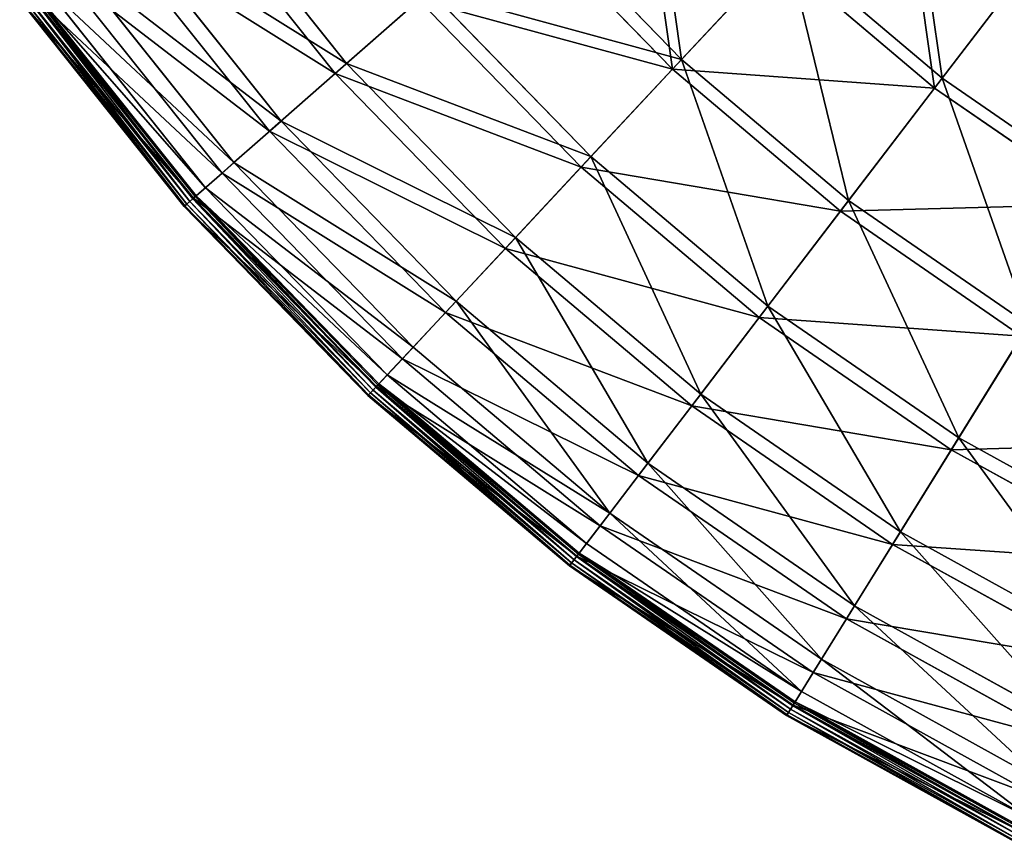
# Model space of a CAD drawing. Extents: x 0 to 1840, y 0 to 334.
# Tile 1 of 109: x 31 to 93, y 17 to 68. Entities that reach past the tile are written whole.
import ezdxf

# ---------------------------------------------------------------- set-up
doc = ezdxf.new("R2010")
doc.units = 0
doc.layers.get('0').update_dxf_attribs({"color": 13, "linetype": 'CONTINUOUS'})

# ---------------------------------------------------------------- blocks, each defined once
blk = doc.blocks.new('GROUP_4')
for p, q in [((42.391, 77.463, 62.759), (51.809, 65.643, 62.759)), ((51.114, 65.031, 63.143), (41.64, 76.922, 63.143)), ((63.198, 75.669, 91.112), (72.691, 65.897, 91.112)), ((72.122, 65.288, 91.669), (62.572, 75.118, 91.669)), ((37.985, 74.293, 47.606), (47.734, 62.056, 47.606)), ((47.014, 61.422, 47.897), (37.206, 73.732, 47.897)), ((88.925, 64.729, 104.039), (95.496, 73.326, 115.964)), ((72.691, 65.897, 91.112), (79.239, 72.915, 104.039)), ((79.239, 72.915, 104.039), (88.925, 64.729, 104.039)), ((88.454, 64.113, 104.675), (95.066, 72.763, 116.673)), ((34.807, 72.006, 31.994), (44.795, 59.469, 31.994)), ((78.711, 72.349, 104.675), (72.122, 65.288, 91.669)), ((88.454, 64.113, 104.675), (78.711, 72.349, 104.675)), ((44.058, 58.819, 32.19), (34.009, 71.432, 32.19)), ((32.888, 70.625, 16.074), (43.021, 57.907, 16.074)), ((42.24, 57.22, 0.03), (32.044, 70.018, 0.03)), ((42.272, 57.248, 16.173), (32.078, 70.043, 16.173)), ((42.385, 57.347, 0.204), (32.199, 70.13, 0.204)), ((32.264, 70.176, 0.45), (42.444, 57.399, 0.45)), ((51.809, 65.643, 62.759), (56.98, 70.195, 77.308)), ((56.98, 70.195, 77.308), (67.039, 59.84, 77.308)), ((31.452, 69.592, 0.499), (41.693, 56.738, 0.499)), ((31.496, 69.624, 0.246), (41.734, 56.774, 0.246)), ((31.638, 69.726, 0.055), (41.865, 56.889, 0.055)), ((31.838, 69.87, -0.025), (42.05, 57.052, -0.025)), ((51.114, 65.031, 63.143), (56.316, 69.611, 77.78)), ((66.436, 59.194, 77.78), (56.316, 69.611, 77.78)), ((47.734, 62.056, 47.606), (51.809, 65.643, 62.759)), ((51.809, 65.643, 62.759), (62.339, 54.803, 62.759)), ((67.039, 59.84, 77.308), (72.691, 65.897, 91.112)), ((72.691, 65.897, 91.112), (83.096, 57.102, 91.112)), ((47.014, 61.422, 47.897), (51.114, 65.031, 63.143)), ((61.708, 54.126, 63.143), (51.114, 65.031, 63.143)), ((72.122, 65.288, 91.669), (66.436, 59.194, 77.78)), ((82.59, 56.441, 91.669), (72.122, 65.288, 91.669)), ((83.096, 57.102, 91.112), (88.925, 64.729, 104.039)), ((88.925, 64.729, 104.039), (99.366, 57.531, 104.039)), ((82.59, 56.441, 91.669), (88.454, 64.113, 104.675)), ((98.958, 56.873, 104.675), (88.454, 64.113, 104.675)), ((44.795, 59.469, 31.994), (47.734, 62.056, 47.606)), ((47.734, 62.056, 47.606), (58.636, 50.834, 47.606)), ((44.058, 58.819, 32.19), (47.014, 61.422, 47.897)), ((57.982, 50.133, 47.897), (47.014, 61.422, 47.897)), ((62.339, 54.803, 62.759), (67.039, 59.84, 77.308)), ((67.039, 59.84, 77.308), (78.065, 50.521, 77.308)), ((43.021, 57.907, 16.074), (44.795, 59.469, 31.994)), ((44.795, 59.469, 31.994), (55.965, 47.971, 31.994)), ((66.436, 59.194, 77.78), (61.708, 54.126, 63.143)), ((77.529, 49.819, 77.78), (66.436, 59.194, 77.78)), ((42.272, 57.248, 16.173), (44.058, 58.819, 32.19)), ((55.294, 47.253, 32.19), (44.058, 58.819, 32.19)), ((42.444, 57.399, 0.45), (43.021, 57.907, 16.074)), ((43.021, 57.907, 16.074), (54.352, 46.243, 16.074)), ((41.693, 56.738, 0.499), (42.272, 57.248, 16.173)), ((41.865, 56.889, 0.055), (42.05, 57.052, -0.025)), ((42.24, 57.22, 0.03), (42.05, 57.052, -0.025)), ((42.05, 57.052, -0.025), (53.47, 45.297, -0.025)), ((42.385, 57.347, 0.204), (42.24, 57.22, 0.03)), ((53.643, 45.483, 0.03), (42.24, 57.22, 0.03)), ((53.671, 45.513, 16.173), (42.272, 57.248, 16.173)), ((42.444, 57.399, 0.45), (42.385, 57.347, 0.204)), ((53.774, 45.623, 0.204), (42.385, 57.347, 0.204)), ((42.444, 57.399, 0.45), (53.828, 45.681, 0.45)), ((78.065, 50.521, 77.308), (83.096, 57.102, 91.112)), ((83.096, 57.102, 91.112), (94.313, 49.37, 91.112)), ((41.693, 56.738, 0.499), (41.734, 56.774, 0.246)), ((41.693, 56.738, 0.499), (53.145, 44.95, 0.499)), ((41.734, 56.774, 0.246), (41.865, 56.889, 0.055)), ((41.734, 56.774, 0.246), (53.183, 44.99, 0.246)), ((41.865, 56.889, 0.055), (53.302, 45.117, 0.055)), ((77.529, 49.819, 77.78), (82.59, 56.441, 91.669)), ((93.874, 48.662, 91.669), (82.59, 56.441, 91.669)), ((58.636, 50.834, 47.606), (62.339, 54.803, 62.759)), ((62.339, 54.803, 62.759), (73.881, 45.047, 62.759)), ((61.708, 54.126, 63.143), (57.982, 50.133, 47.897)), ((73.319, 44.312, 63.143), (61.708, 54.126, 63.143)), ((55.965, 47.971, 31.994), (58.636, 50.834, 47.606)), ((58.636, 50.834, 47.606), (70.585, 40.735, 47.606)), ((73.881, 45.047, 62.759), (78.065, 50.521, 77.308)), ((78.065, 50.521, 77.308), (89.951, 42.327, 77.308)), ((57.982, 50.133, 47.897), (55.294, 47.253, 32.19)), ((70.003, 39.973, 47.897), (57.982, 50.133, 47.897)), ((73.319, 44.312, 63.143), (77.529, 49.819, 77.78)), ((89.486, 41.576, 77.78), (77.529, 49.819, 77.78)), ((89.951, 42.327, 77.308), (94.313, 49.37, 91.112)), ((93.874, 48.662, 91.669), (89.486, 41.576, 77.78)), ((54.352, 46.243, 16.074), (55.965, 47.971, 31.994)), ((55.965, 47.971, 31.994), (68.208, 37.624, 31.994)), ((55.294, 47.253, 32.19), (53.671, 45.513, 16.173)), ((67.611, 36.843, 32.19), (55.294, 47.253, 32.19)), ((53.828, 45.681, 0.45), (54.352, 46.243, 16.074)), ((54.352, 46.243, 16.074), (66.772, 35.746, 16.074)), ((53.671, 45.513, 16.173), (53.145, 44.95, 0.499)), ((53.643, 45.483, 0.03), (53.47, 45.297, -0.025)), ((53.774, 45.623, 0.204), (53.643, 45.483, 0.03)), ((66.14, 34.919, 0.03), (53.643, 45.483, 0.03)), ((66.166, 34.953, 16.173), (53.671, 45.513, 16.173)), ((53.828, 45.681, 0.45), (53.774, 45.623, 0.204)), ((66.257, 35.072, 0.204), (53.774, 45.623, 0.204)), ((53.828, 45.681, 0.45), (66.305, 35.135, 0.45)), ((53.145, 44.95, 0.499), (53.183, 44.99, 0.246)), ((53.145, 44.95, 0.499), (65.698, 34.34, 0.499)), ((53.183, 44.99, 0.246), (53.302, 45.117, 0.055)), ((53.183, 44.99, 0.246), (65.731, 34.384, 0.246)), ((53.302, 45.117, 0.055), (53.47, 45.297, -0.025)), ((53.302, 45.117, 0.055), (65.837, 34.522, 0.055)), ((53.47, 45.297, -0.025), (65.987, 34.718, -0.025)), ((70.585, 40.735, 47.606), (73.881, 45.047, 62.759)), ((73.881, 45.047, 62.759), (86.324, 36.47, 62.759)), ((70.003, 39.973, 47.897), (73.319, 44.312, 63.143)), ((85.837, 35.683, 63.143), (73.319, 44.312, 63.143)), ((86.324, 36.47, 62.759), (89.951, 42.327, 77.308)), ((89.951, 42.327, 77.308), (102.584, 35.338, 77.308)), ((89.486, 41.576, 77.78), (85.837, 35.683, 63.143)), ((102.194, 34.545, 77.78), (89.486, 41.576, 77.78)), ((68.208, 37.624, 31.994), (70.585, 40.735, 47.606)), ((70.585, 40.735, 47.606), (83.467, 31.855, 47.606)), ((67.611, 36.843, 32.19), (70.003, 39.973, 47.897)), ((82.962, 31.04, 47.897), (70.003, 39.973, 47.897)), ((66.772, 35.746, 16.074), (68.208, 37.624, 31.994)), ((68.208, 37.624, 31.994), (81.405, 28.526, 31.994)), ((66.166, 34.953, 16.173), (67.611, 36.843, 32.19)), ((80.888, 27.691, 32.19), (67.611, 36.843, 32.19)), ((83.467, 31.855, 47.606), (86.324, 36.47, 62.759)), ((86.324, 36.47, 62.759), (99.548, 29.154, 62.759)), ((66.305, 35.135, 0.45), (66.772, 35.746, 16.074)), ((66.772, 35.746, 16.074), (80.161, 26.516, 16.074)), ((85.837, 35.683, 63.143), (82.962, 31.04, 47.897)), ((99.14, 28.323, 63.143), (85.837, 35.683, 63.143)), ((66.257, 35.072, 0.204), (66.14, 34.919, 0.03)), ((66.305, 35.135, 0.45), (66.257, 35.072, 0.204)), ((79.714, 25.795, 0.204), (66.257, 35.072, 0.204)), ((66.305, 35.135, 0.45), (79.756, 25.863, 0.45)), ((65.698, 34.34, 0.499), (66.166, 34.953, 16.173)), ((65.698, 34.34, 0.499), (65.731, 34.384, 0.246)), ((65.731, 34.384, 0.246), (65.837, 34.522, 0.055)), ((65.731, 34.384, 0.246), (79.258, 25.059, 0.246)), ((65.837, 34.522, 0.055), (65.987, 34.718, -0.025)), ((65.837, 34.522, 0.055), (79.35, 25.207, 0.055)), ((66.14, 34.919, 0.03), (65.987, 34.718, -0.025)), ((65.987, 34.718, -0.025), (79.48, 25.417, -0.025)), ((79.613, 25.632, 0.03), (66.14, 34.919, 0.03)), ((79.635, 25.668, 16.173), (66.166, 34.953, 16.173)), ((65.698, 34.34, 0.499), (79.23, 25.013, 0.499)), ((81.405, 28.526, 31.994), (83.467, 31.855, 47.606)), ((83.467, 31.855, 47.606), (97.156, 24.281, 47.606)), ((82.962, 31.04, 47.897), (80.888, 27.691, 32.19)), ((96.734, 23.42, 47.897), (82.962, 31.04, 47.897)), ((80.161, 26.516, 16.074), (81.405, 28.526, 31.994)), ((81.405, 28.526, 31.994), (95.431, 20.766, 31.994)), ((80.888, 27.691, 32.19), (79.635, 25.668, 16.173)), ((94.998, 19.884, 32.19), (80.888, 27.691, 32.19)), ((79.756, 25.863, 0.45), (80.161, 26.516, 16.074)), ((80.161, 26.516, 16.074), (94.39, 18.644, 16.074)), ((79.714, 25.795, 0.204), (79.613, 25.632, 0.03)), ((79.756, 25.863, 0.45), (79.714, 25.795, 0.204)), ((94.016, 17.883, 0.204), (79.714, 25.795, 0.204)), ((79.756, 25.863, 0.45), (94.051, 17.954, 0.45)), ((79.635, 25.668, 16.173), (79.23, 25.013, 0.499)), ((79.258, 25.059, 0.246), (79.35, 25.207, 0.055)), ((79.35, 25.207, 0.055), (79.48, 25.417, -0.025)), ((79.35, 25.207, 0.055), (93.711, 17.261, 0.055)), ((79.613, 25.632, 0.03), (79.48, 25.417, -0.025)), ((79.48, 25.417, -0.025), (93.82, 17.483, -0.025)), ((93.932, 17.71, 0.03), (79.613, 25.632, 0.03)), ((93.95, 17.748, 16.173), (79.635, 25.668, 16.173)), ((79.23, 25.013, 0.499), (79.258, 25.059, 0.246)), ((79.23, 25.013, 0.499), (93.611, 17.056, 0.499)), ((79.258, 25.059, 0.246), (93.635, 17.105, 0.246))]:
    blk.add_line(p, q)
mesh = blk.add_polyface()
corners = [(70.402, 82.011, 104.039), (72.691, 65.897, 91.112), (63.198, 75.669, 91.112), (79.239, 72.915, 104.039)]
mesh.append_faces([[corners[k] for k in face] for face in [(0, 1, 2), (1, 0, 3)]], dxfattribs={"vtx0": -1})
mesh = blk.add_polyface()
corners = [(56.316, 69.611, 77.78), (41.64, 76.922, 63.143), (51.114, 65.031, 63.143), (47.266, 80.97, 77.78)]
mesh.append_faces([[corners[k] for k in face] for face in [(0, 1, 2), (1, 0, 3)]], dxfattribs={"vtx0": -1})
mesh = blk.add_polyface()
corners = [(42.391, 77.463, 62.759), (56.98, 70.195, 77.308), (51.809, 65.643, 62.759), (47.984, 81.486, 77.308)]
mesh.append_faces([[corners[k] for k in face] for face in [(0, 1, 2), (1, 0, 3)]], dxfattribs={"vtx0": -1})
mesh = blk.add_polyface()
corners = [(72.122, 65.288, 91.669), (69.821, 81.5, 104.675), (62.572, 75.118, 91.669), (78.711, 72.349, 104.675)]
mesh.append_faces([[corners[k] for k in face] for face in [(0, 1, 2), (1, 0, 3)]], dxfattribs={"vtx0": -1})
mesh = blk.add_polyface()
corners = [(86.621, 80.827, 115.964), (88.925, 64.729, 104.039), (79.239, 72.915, 104.039), (95.496, 73.326, 115.964)]
mesh.append_faces([[corners[k] for k in face] for face in [(0, 1, 2), (1, 0, 3)]], dxfattribs={"vtx0": -1})
mesh = blk.add_polyface()
corners = [(88.454, 64.113, 104.675), (86.138, 80.309, 116.673), (78.711, 72.349, 104.675), (95.066, 72.763, 116.673)]
mesh.append_faces([[corners[k] for k in face] for face in [(0, 1, 2), (1, 0, 3)]], dxfattribs={"vtx0": -1})
mesh = blk.add_polyface()
corners = [(37.985, 74.293, 47.606), (51.809, 65.643, 62.759), (47.734, 62.056, 47.606), (42.391, 77.463, 62.759)]
mesh.append_faces([[corners[k] for k in face] for face in [(0, 1, 2), (1, 0, 3)]], dxfattribs={"vtx0": -1})
mesh = blk.add_polyface()
corners = [(51.114, 65.031, 63.143), (37.206, 73.732, 47.897), (47.014, 61.422, 47.897), (41.64, 76.922, 63.143)]
mesh.append_faces([[corners[k] for k in face] for face in [(0, 1, 2), (1, 0, 3)]], dxfattribs={"vtx0": -1})
mesh = blk.add_polyface()
corners = [(56.98, 70.195, 77.308), (72.691, 65.897, 91.112), (67.039, 59.84, 77.308), (63.198, 75.669, 91.112)]
mesh.append_faces([[corners[k] for k in face] for face in [(0, 1, 2), (1, 0, 3)]], dxfattribs={"vtx0": -1})
mesh = blk.add_polyface()
corners = [(72.122, 65.288, 91.669), (56.316, 69.611, 77.78), (66.436, 59.194, 77.78), (62.572, 75.118, 91.669)]
mesh.append_faces([[corners[k] for k in face] for face in [(0, 1, 2), (1, 0, 3)]], dxfattribs={"vtx0": -1})
mesh = blk.add_polyface()
corners = [(34.807, 72.006, 31.994), (47.734, 62.056, 47.606), (44.795, 59.469, 31.994), (37.985, 74.293, 47.606)]
mesh.append_faces([[corners[k] for k in face] for face in [(0, 1, 2), (1, 0, 3)]], dxfattribs={"vtx0": -1})
mesh = blk.add_polyface()
corners = [(47.014, 61.422, 47.897), (34.009, 71.432, 32.19), (44.058, 58.819, 32.19), (37.206, 73.732, 47.897)]
mesh.append_faces([[corners[k] for k in face] for face in [(0, 1, 2), (1, 0, 3)]], dxfattribs={"vtx0": -1})
mesh = blk.add_polyface()
corners = [(95.496, 73.326, 115.964), (99.366, 57.531, 104.039), (88.925, 64.729, 104.039), (105.063, 66.731, 115.964)]
mesh.append_faces([[corners[k] for k in face] for face in [(0, 1, 2), (1, 0, 3)]], dxfattribs={"vtx0": -1})
mesh = blk.add_polyface()
corners = [(79.239, 72.915, 104.039), (83.096, 57.102, 91.112), (72.691, 65.897, 91.112), (88.925, 64.729, 104.039)]
mesh.append_faces([[corners[k] for k in face] for face in [(0, 1, 2), (1, 0, 3)]], dxfattribs={"vtx0": -1})
mesh = blk.add_polyface()
corners = [(98.958, 56.873, 104.675), (95.066, 72.763, 116.673), (88.454, 64.113, 104.675), (104.69, 66.129, 116.673)]
mesh.append_faces([[corners[k] for k in face] for face in [(0, 1, 2), (1, 0, 3)]], dxfattribs={"vtx0": -1})
mesh = blk.add_polyface()
corners = [(32.888, 70.625, 16.074), (44.795, 59.469, 31.994), (43.021, 57.907, 16.074), (34.807, 72.006, 31.994)]
mesh.append_faces([[corners[k] for k in face] for face in [(0, 1, 2), (1, 0, 3)]], dxfattribs={"vtx0": -1})
mesh = blk.add_polyface()
corners = [(88.454, 64.113, 104.675), (72.122, 65.288, 91.669), (82.59, 56.441, 91.669), (78.711, 72.349, 104.675)]
mesh.append_faces([[corners[k] for k in face] for face in [(0, 1, 2), (1, 0, 3)]], dxfattribs={"vtx0": -1})
mesh = blk.add_polyface()
corners = [(44.058, 58.819, 32.19), (32.078, 70.043, 16.173), (42.272, 57.248, 16.173), (34.009, 71.432, 32.19)]
mesh.append_faces([[corners[k] for k in face] for face in [(0, 1, 2), (1, 0, 3)]], dxfattribs={"vtx0": -1})
mesh = blk.add_polyface()
corners = [(32.264, 70.176, 0.45), (43.021, 57.907, 16.074), (42.444, 57.399, 0.45), (32.888, 70.625, 16.074)]
mesh.append_faces([[corners[k] for k in face] for face in [(0, 1, 2), (1, 0, 3)]], dxfattribs={"vtx0": -1})
mesh = blk.add_polyface()
corners = [(42.272, 57.248, 16.173), (31.452, 69.592, 0.499), (41.693, 56.738, 0.499), (32.078, 70.043, 16.173)]
mesh.append_faces([[corners[k] for k in face] for face in [(0, 1, 2), (1, 0, 3)]], dxfattribs={"vtx0": -1})
mesh = blk.add_polyface()
corners = [(32.044, 70.018, 0.03), (42.05, 57.052, -0.025), (31.838, 69.87, -0.025), (42.24, 57.22, 0.03)]
mesh.append_faces([[corners[k] for k in face] for face in [(0, 1, 2), (1, 0, 3)]], dxfattribs={"vtx0": -1})
mesh = blk.add_polyface()
corners = [(32.199, 70.13, 0.204), (42.24, 57.22, 0.03), (32.044, 70.018, 0.03), (42.385, 57.347, 0.204)]
mesh.append_faces([[corners[k] for k in face] for face in [(0, 1, 2), (1, 0, 3)]], dxfattribs={"vtx0": -1})
mesh = blk.add_polyface()
corners = [(32.199, 70.13, 0.204), (42.444, 57.399, 0.45), (42.385, 57.347, 0.204), (32.264, 70.176, 0.45)]
mesh.append_faces([[corners[k] for k in face] for face in [(0, 1, 2), (1, 0, 3)]], dxfattribs={"vtx0": -1})
mesh = blk.add_polyface()
corners = [(51.809, 65.643, 62.759), (67.039, 59.84, 77.308), (62.339, 54.803, 62.759), (56.98, 70.195, 77.308)]
mesh.append_faces([[corners[k] for k in face] for face in [(0, 1, 2), (1, 0, 3)]], dxfattribs={"vtx0": -1})
mesh = blk.add_polyface()
corners = [(31.452, 69.592, 0.499), (41.734, 56.774, 0.246), (41.693, 56.738, 0.499), (31.496, 69.624, 0.246)]
mesh.append_faces([[corners[k] for k in face] for face in [(0, 1, 2), (1, 0, 3)]], dxfattribs={"vtx0": -1})
mesh = blk.add_polyface()
corners = [(31.638, 69.726, 0.055), (41.734, 56.774, 0.246), (31.496, 69.624, 0.246), (41.865, 56.889, 0.055)]
mesh.append_faces([[corners[k] for k in face] for face in [(0, 1, 2), (1, 0, 3)]], dxfattribs={"vtx0": -1})
mesh = blk.add_polyface()
corners = [(31.838, 69.87, -0.025), (41.865, 56.889, 0.055), (31.638, 69.726, 0.055), (42.05, 57.052, -0.025)]
mesh.append_faces([[corners[k] for k in face] for face in [(0, 1, 2), (1, 0, 3)]], dxfattribs={"vtx0": -1})
mesh = blk.add_polyface()
corners = [(66.436, 59.194, 77.78), (51.114, 65.031, 63.143), (61.708, 54.126, 63.143), (56.316, 69.611, 77.78)]
mesh.append_faces([[corners[k] for k in face] for face in [(0, 1, 2), (1, 0, 3)]], dxfattribs={"vtx0": -1})
mesh = blk.add_polyface()
corners = [(47.734, 62.056, 47.606), (62.339, 54.803, 62.759), (58.636, 50.834, 47.606), (51.809, 65.643, 62.759)]
mesh.append_faces([[corners[k] for k in face] for face in [(0, 1, 2), (1, 0, 3)]], dxfattribs={"vtx0": -1})
mesh = blk.add_polyface()
corners = [(72.691, 65.897, 91.112), (78.065, 50.521, 77.308), (67.039, 59.84, 77.308), (83.096, 57.102, 91.112)]
mesh.append_faces([[corners[k] for k in face] for face in [(0, 1, 2), (1, 0, 3)]], dxfattribs={"vtx0": -1})
mesh = blk.add_polyface()
corners = [(61.708, 54.126, 63.143), (47.014, 61.422, 47.897), (57.982, 50.133, 47.897), (51.114, 65.031, 63.143)]
mesh.append_faces([[corners[k] for k in face] for face in [(0, 1, 2), (1, 0, 3)]], dxfattribs={"vtx0": -1})
mesh = blk.add_polyface()
corners = [(82.59, 56.441, 91.669), (66.436, 59.194, 77.78), (77.529, 49.819, 77.78), (72.122, 65.288, 91.669)]
mesh.append_faces([[corners[k] for k in face] for face in [(0, 1, 2), (1, 0, 3)]], dxfattribs={"vtx0": -1})
mesh = blk.add_polyface()
corners = [(88.925, 64.729, 104.039), (94.313, 49.37, 91.112), (83.096, 57.102, 91.112), (99.366, 57.531, 104.039)]
mesh.append_faces([[corners[k] for k in face] for face in [(0, 1, 2), (1, 0, 3)]], dxfattribs={"vtx0": -1})
mesh = blk.add_polyface()
corners = [(98.958, 56.873, 104.675), (82.59, 56.441, 91.669), (93.874, 48.662, 91.669), (88.454, 64.113, 104.675)]
mesh.append_faces([[corners[k] for k in face] for face in [(0, 1, 2), (1, 0, 3)]], dxfattribs={"vtx0": -1})
mesh = blk.add_polyface()
corners = [(44.795, 59.469, 31.994), (58.636, 50.834, 47.606), (55.965, 47.971, 31.994), (47.734, 62.056, 47.606)]
mesh.append_faces([[corners[k] for k in face] for face in [(0, 1, 2), (1, 0, 3)]], dxfattribs={"vtx0": -1})
mesh = blk.add_polyface()
corners = [(57.982, 50.133, 47.897), (44.058, 58.819, 32.19), (55.294, 47.253, 32.19), (47.014, 61.422, 47.897)]
mesh.append_faces([[corners[k] for k in face] for face in [(0, 1, 2), (1, 0, 3)]], dxfattribs={"vtx0": -1})
mesh = blk.add_polyface()
corners = [(67.039, 59.84, 77.308), (73.881, 45.047, 62.759), (62.339, 54.803, 62.759), (78.065, 50.521, 77.308)]
mesh.append_faces([[corners[k] for k in face] for face in [(0, 1, 2), (1, 0, 3)]], dxfattribs={"vtx0": -1})
mesh = blk.add_polyface()
corners = [(43.021, 57.907, 16.074), (55.965, 47.971, 31.994), (54.352, 46.243, 16.074), (44.795, 59.469, 31.994)]
mesh.append_faces([[corners[k] for k in face] for face in [(0, 1, 2), (1, 0, 3)]], dxfattribs={"vtx0": -1})
mesh = blk.add_polyface()
corners = [(77.529, 49.819, 77.78), (61.708, 54.126, 63.143), (73.319, 44.312, 63.143), (66.436, 59.194, 77.78)]
mesh.append_faces([[corners[k] for k in face] for face in [(0, 1, 2), (1, 0, 3)]], dxfattribs={"vtx0": -1})
mesh = blk.add_polyface()
corners = [(55.294, 47.253, 32.19), (42.272, 57.248, 16.173), (53.671, 45.513, 16.173), (44.058, 58.819, 32.19)]
mesh.append_faces([[corners[k] for k in face] for face in [(0, 1, 2), (1, 0, 3)]], dxfattribs={"vtx0": -1})
mesh = blk.add_polyface()
corners = [(42.444, 57.399, 0.45), (54.352, 46.243, 16.074), (53.828, 45.681, 0.45), (43.021, 57.907, 16.074)]
mesh.append_faces([[corners[k] for k in face] for face in [(0, 1, 2), (1, 0, 3)]], dxfattribs={"vtx0": -1})
mesh = blk.add_polyface()
corners = [(53.671, 45.513, 16.173), (41.693, 56.738, 0.499), (53.145, 44.95, 0.499), (42.272, 57.248, 16.173)]
mesh.append_faces([[corners[k] for k in face] for face in [(0, 1, 2), (1, 0, 3)]], dxfattribs={"vtx0": -1})
mesh = blk.add_polyface()
corners = [(42.05, 57.052, -0.025), (53.302, 45.117, 0.055), (41.865, 56.889, 0.055), (53.47, 45.297, -0.025)]
mesh.append_faces([[corners[k] for k in face] for face in [(0, 1, 2), (1, 0, 3)]], dxfattribs={"vtx0": -1})
mesh = blk.add_polyface()
corners = [(42.24, 57.22, 0.03), (53.47, 45.297, -0.025), (42.05, 57.052, -0.025), (53.643, 45.483, 0.03)]
mesh.append_faces([[corners[k] for k in face] for face in [(0, 1, 2), (1, 0, 3)]], dxfattribs={"vtx0": -1})
mesh = blk.add_polyface()
corners = [(42.385, 57.347, 0.204), (53.643, 45.483, 0.03), (42.24, 57.22, 0.03), (53.774, 45.623, 0.204)]
mesh.append_faces([[corners[k] for k in face] for face in [(0, 1, 2), (1, 0, 3)]], dxfattribs={"vtx0": -1})
mesh = blk.add_polyface()
corners = [(42.385, 57.347, 0.204), (53.828, 45.681, 0.45), (53.774, 45.623, 0.204), (42.444, 57.399, 0.45)]
mesh.append_faces([[corners[k] for k in face] for face in [(0, 1, 2), (1, 0, 3)]], dxfattribs={"vtx0": -1})
mesh = blk.add_polyface()
corners = [(83.096, 57.102, 91.112), (89.951, 42.327, 77.308), (78.065, 50.521, 77.308), (94.313, 49.37, 91.112)]
mesh.append_faces([[corners[k] for k in face] for face in [(0, 1, 2), (1, 0, 3)]], dxfattribs={"vtx0": -1})
mesh = blk.add_polyface()
corners = [(41.693, 56.738, 0.499), (53.183, 44.99, 0.246), (53.145, 44.95, 0.499), (41.734, 56.774, 0.246)]
mesh.append_faces([[corners[k] for k in face] for face in [(0, 1, 2), (1, 0, 3)]], dxfattribs={"vtx0": -1})
mesh = blk.add_polyface()
corners = [(41.865, 56.889, 0.055), (53.183, 44.99, 0.246), (41.734, 56.774, 0.246), (53.302, 45.117, 0.055)]
mesh.append_faces([[corners[k] for k in face] for face in [(0, 1, 2), (1, 0, 3)]], dxfattribs={"vtx0": -1})
mesh = blk.add_polyface()
corners = [(93.874, 48.662, 91.669), (77.529, 49.819, 77.78), (89.486, 41.576, 77.78), (82.59, 56.441, 91.669)]
mesh.append_faces([[corners[k] for k in face] for face in [(0, 1, 2), (1, 0, 3)]], dxfattribs={"vtx0": -1})
mesh = blk.add_polyface()
corners = [(62.339, 54.803, 62.759), (70.585, 40.735, 47.606), (58.636, 50.834, 47.606), (73.881, 45.047, 62.759)]
mesh.append_faces([[corners[k] for k in face] for face in [(0, 1, 2), (1, 0, 3)]], dxfattribs={"vtx0": -1})
mesh = blk.add_polyface()
corners = [(73.319, 44.312, 63.143), (57.982, 50.133, 47.897), (70.003, 39.973, 47.897), (61.708, 54.126, 63.143)]
mesh.append_faces([[corners[k] for k in face] for face in [(0, 1, 2), (1, 0, 3)]], dxfattribs={"vtx0": -1})
mesh = blk.add_polyface()
corners = [(58.636, 50.834, 47.606), (68.208, 37.624, 31.994), (55.965, 47.971, 31.994), (70.585, 40.735, 47.606)]
mesh.append_faces([[corners[k] for k in face] for face in [(0, 1, 2), (1, 0, 3)]], dxfattribs={"vtx0": -1})
mesh = blk.add_polyface()
corners = [(78.065, 50.521, 77.308), (86.324, 36.47, 62.759), (73.881, 45.047, 62.759), (89.951, 42.327, 77.308)]
mesh.append_faces([[corners[k] for k in face] for face in [(0, 1, 2), (1, 0, 3)]], dxfattribs={"vtx0": -1})
mesh = blk.add_polyface()
corners = [(70.003, 39.973, 47.897), (55.294, 47.253, 32.19), (67.611, 36.843, 32.19), (57.982, 50.133, 47.897)]
mesh.append_faces([[corners[k] for k in face] for face in [(0, 1, 2), (1, 0, 3)]], dxfattribs={"vtx0": -1})
mesh = blk.add_polyface()
corners = [(89.486, 41.576, 77.78), (73.319, 44.312, 63.143), (85.837, 35.683, 63.143), (77.529, 49.819, 77.78)]
mesh.append_faces([[corners[k] for k in face] for face in [(0, 1, 2), (1, 0, 3)]], dxfattribs={"vtx0": -1})
mesh = blk.add_polyface()
corners = [(94.313, 49.37, 91.112), (102.584, 35.338, 77.308), (89.951, 42.327, 77.308), (106.233, 42.775, 91.112)]
mesh.append_faces([[corners[k] for k in face] for face in [(0, 1, 2), (1, 0, 3)]], dxfattribs={"vtx0": -1})
mesh = blk.add_polyface()
corners = [(105.866, 42.027, 91.669), (89.486, 41.576, 77.78), (102.194, 34.545, 77.78), (93.874, 48.662, 91.669)]
mesh.append_faces([[corners[k] for k in face] for face in [(0, 1, 2), (1, 0, 3)]], dxfattribs={"vtx0": -1})
mesh = blk.add_polyface()
corners = [(54.352, 46.243, 16.074), (68.208, 37.624, 31.994), (66.772, 35.746, 16.074), (55.965, 47.971, 31.994)]
mesh.append_faces([[corners[k] for k in face] for face in [(0, 1, 2), (1, 0, 3)]], dxfattribs={"vtx0": -1})
mesh = blk.add_polyface()
corners = [(67.611, 36.843, 32.19), (53.671, 45.513, 16.173), (66.166, 34.953, 16.173), (55.294, 47.253, 32.19)]
mesh.append_faces([[corners[k] for k in face] for face in [(0, 1, 2), (1, 0, 3)]], dxfattribs={"vtx0": -1})
mesh = blk.add_polyface()
corners = [(53.828, 45.681, 0.45), (66.772, 35.746, 16.074), (66.305, 35.135, 0.45), (54.352, 46.243, 16.074)]
mesh.append_faces([[corners[k] for k in face] for face in [(0, 1, 2), (1, 0, 3)]], dxfattribs={"vtx0": -1})
mesh = blk.add_polyface()
corners = [(66.166, 34.953, 16.173), (53.145, 44.95, 0.499), (65.698, 34.34, 0.499), (53.671, 45.513, 16.173)]
mesh.append_faces([[corners[k] for k in face] for face in [(0, 1, 2), (1, 0, 3)]], dxfattribs={"vtx0": -1})
mesh = blk.add_polyface()
corners = [(53.643, 45.483, 0.03), (65.987, 34.718, -0.025), (53.47, 45.297, -0.025), (66.14, 34.919, 0.03)]
mesh.append_faces([[corners[k] for k in face] for face in [(0, 1, 2), (1, 0, 3)]], dxfattribs={"vtx0": -1})
mesh = blk.add_polyface()
corners = [(53.774, 45.623, 0.204), (66.14, 34.919, 0.03), (53.643, 45.483, 0.03), (66.257, 35.072, 0.204)]
mesh.append_faces([[corners[k] for k in face] for face in [(0, 1, 2), (1, 0, 3)]], dxfattribs={"vtx0": -1})
mesh = blk.add_polyface()
corners = [(53.828, 45.681, 0.45), (66.257, 35.072, 0.204), (53.774, 45.623, 0.204), (66.305, 35.135, 0.45)]
mesh.append_faces([[corners[k] for k in face] for face in [(0, 1, 2), (1, 0, 3)]], dxfattribs={"vtx0": -1})
mesh = blk.add_polyface()
corners = [(65.698, 34.34, 0.499), (53.183, 44.99, 0.246), (65.731, 34.384, 0.246), (53.145, 44.95, 0.499)]
mesh.append_faces([[corners[k] for k in face] for face in [(0, 1, 2), (1, 0, 3)]], dxfattribs={"vtx0": -1})
mesh = blk.add_polyface()
corners = [(53.302, 45.117, 0.055), (65.731, 34.384, 0.246), (53.183, 44.99, 0.246), (65.837, 34.522, 0.055)]
mesh.append_faces([[corners[k] for k in face] for face in [(0, 1, 2), (1, 0, 3)]], dxfattribs={"vtx0": -1})
mesh = blk.add_polyface()
corners = [(53.47, 45.297, -0.025), (65.837, 34.522, 0.055), (53.302, 45.117, 0.055), (65.987, 34.718, -0.025)]
mesh.append_faces([[corners[k] for k in face] for face in [(0, 1, 2), (1, 0, 3)]], dxfattribs={"vtx0": -1})
mesh = blk.add_polyface()
corners = [(73.881, 45.047, 62.759), (83.467, 31.855, 47.606), (70.585, 40.735, 47.606), (86.324, 36.47, 62.759)]
mesh.append_faces([[corners[k] for k in face] for face in [(0, 1, 2), (1, 0, 3)]], dxfattribs={"vtx0": -1})
mesh = blk.add_polyface()
corners = [(85.837, 35.683, 63.143), (70.003, 39.973, 47.897), (82.962, 31.04, 47.897), (73.319, 44.312, 63.143)]
mesh.append_faces([[corners[k] for k in face] for face in [(0, 1, 2), (1, 0, 3)]], dxfattribs={"vtx0": -1})
mesh = blk.add_polyface()
corners = [(89.951, 42.327, 77.308), (99.548, 29.154, 62.759), (86.324, 36.47, 62.759), (102.584, 35.338, 77.308)]
mesh.append_faces([[corners[k] for k in face] for face in [(0, 1, 2), (1, 0, 3)]], dxfattribs={"vtx0": -1})
mesh = blk.add_polyface()
corners = [(102.194, 34.545, 77.78), (85.837, 35.683, 63.143), (99.14, 28.323, 63.143), (89.486, 41.576, 77.78)]
mesh.append_faces([[corners[k] for k in face] for face in [(0, 1, 2), (1, 0, 3)]], dxfattribs={"vtx0": -1})
mesh = blk.add_polyface()
corners = [(70.585, 40.735, 47.606), (81.405, 28.526, 31.994), (68.208, 37.624, 31.994), (83.467, 31.855, 47.606)]
mesh.append_faces([[corners[k] for k in face] for face in [(0, 1, 2), (1, 0, 3)]], dxfattribs={"vtx0": -1})
mesh = blk.add_polyface()
corners = [(82.962, 31.04, 47.897), (67.611, 36.843, 32.19), (80.888, 27.691, 32.19), (70.003, 39.973, 47.897)]
mesh.append_faces([[corners[k] for k in face] for face in [(0, 1, 2), (1, 0, 3)]], dxfattribs={"vtx0": -1})
mesh = blk.add_polyface()
corners = [(68.208, 37.624, 31.994), (80.161, 26.516, 16.074), (66.772, 35.746, 16.074), (81.405, 28.526, 31.994)]
mesh.append_faces([[corners[k] for k in face] for face in [(0, 1, 2), (1, 0, 3)]], dxfattribs={"vtx0": -1})
mesh = blk.add_polyface()
corners = [(80.888, 27.691, 32.19), (66.166, 34.953, 16.173), (79.635, 25.668, 16.173), (67.611, 36.843, 32.19)]
mesh.append_faces([[corners[k] for k in face] for face in [(0, 1, 2), (1, 0, 3)]], dxfattribs={"vtx0": -1})
mesh = blk.add_polyface()
corners = [(86.324, 36.47, 62.759), (97.156, 24.281, 47.606), (83.467, 31.855, 47.606), (99.548, 29.154, 62.759)]
mesh.append_faces([[corners[k] for k in face] for face in [(0, 1, 2), (1, 0, 3)]], dxfattribs={"vtx0": -1})
mesh = blk.add_polyface()
corners = [(66.305, 35.135, 0.45), (80.161, 26.516, 16.074), (79.756, 25.863, 0.45), (66.772, 35.746, 16.074)]
mesh.append_faces([[corners[k] for k in face] for face in [(0, 1, 2), (1, 0, 3)]], dxfattribs={"vtx0": -1})
mesh = blk.add_polyface()
corners = [(99.14, 28.323, 63.143), (82.962, 31.04, 47.897), (96.734, 23.42, 47.897), (85.837, 35.683, 63.143)]
mesh.append_faces([[corners[k] for k in face] for face in [(0, 1, 2), (1, 0, 3)]], dxfattribs={"vtx0": -1})
mesh = blk.add_polyface()
corners = [(66.257, 35.072, 0.204), (79.613, 25.632, 0.03), (66.14, 34.919, 0.03), (79.714, 25.795, 0.204)]
mesh.append_faces([[corners[k] for k in face] for face in [(0, 1, 2), (1, 0, 3)]], dxfattribs={"vtx0": -1})
mesh = blk.add_polyface()
corners = [(66.257, 35.072, 0.204), (79.756, 25.863, 0.45), (79.714, 25.795, 0.204), (66.305, 35.135, 0.45)]
mesh.append_faces([[corners[k] for k in face] for face in [(0, 1, 2), (1, 0, 3)]], dxfattribs={"vtx0": -1})
mesh = blk.add_polyface()
corners = [(79.635, 25.668, 16.173), (65.698, 34.34, 0.499), (79.23, 25.013, 0.499), (66.166, 34.953, 16.173)]
mesh.append_faces([[corners[k] for k in face] for face in [(0, 1, 2), (1, 0, 3)]], dxfattribs={"vtx0": -1})
mesh = blk.add_polyface()
corners = [(79.23, 25.013, 0.499), (65.731, 34.384, 0.246), (79.258, 25.059, 0.246), (65.698, 34.34, 0.499)]
mesh.append_faces([[corners[k] for k in face] for face in [(0, 1, 2), (1, 0, 3)]], dxfattribs={"vtx0": -1})
mesh = blk.add_polyface()
corners = [(65.837, 34.522, 0.055), (79.258, 25.059, 0.246), (65.731, 34.384, 0.246), (79.35, 25.207, 0.055)]
mesh.append_faces([[corners[k] for k in face] for face in [(0, 1, 2), (1, 0, 3)]], dxfattribs={"vtx0": -1})
mesh = blk.add_polyface()
corners = [(65.987, 34.718, -0.025), (79.35, 25.207, 0.055), (65.837, 34.522, 0.055), (79.48, 25.417, -0.025)]
mesh.append_faces([[corners[k] for k in face] for face in [(0, 1, 2), (1, 0, 3)]], dxfattribs={"vtx0": -1})
mesh = blk.add_polyface()
corners = [(66.14, 34.919, 0.03), (79.48, 25.417, -0.025), (65.987, 34.718, -0.025), (79.613, 25.632, 0.03)]
mesh.append_faces([[corners[k] for k in face] for face in [(0, 1, 2), (1, 0, 3)]], dxfattribs={"vtx0": -1})
mesh = blk.add_polyface()
corners = [(83.467, 31.855, 47.606), (95.431, 20.766, 31.994), (81.405, 28.526, 31.994), (97.156, 24.281, 47.606)]
mesh.append_faces([[corners[k] for k in face] for face in [(0, 1, 2), (1, 0, 3)]], dxfattribs={"vtx0": -1})
mesh = blk.add_polyface()
corners = [(96.734, 23.42, 47.897), (80.888, 27.691, 32.19), (94.998, 19.884, 32.19), (82.962, 31.04, 47.897)]
mesh.append_faces([[corners[k] for k in face] for face in [(0, 1, 2), (1, 0, 3)]], dxfattribs={"vtx0": -1})
mesh = blk.add_polyface()
corners = [(81.405, 28.526, 31.994), (94.39, 18.644, 16.074), (80.161, 26.516, 16.074), (95.431, 20.766, 31.994)]
mesh.append_faces([[corners[k] for k in face] for face in [(0, 1, 2), (1, 0, 3)]], dxfattribs={"vtx0": -1})
mesh = blk.add_polyface()
corners = [(94.998, 19.884, 32.19), (79.635, 25.668, 16.173), (93.95, 17.748, 16.173), (80.888, 27.691, 32.19)]
mesh.append_faces([[corners[k] for k in face] for face in [(0, 1, 2), (1, 0, 3)]], dxfattribs={"vtx0": -1})
mesh = blk.add_polyface()
corners = [(79.756, 25.863, 0.45), (94.39, 18.644, 16.074), (94.051, 17.954, 0.45), (80.161, 26.516, 16.074)]
mesh.append_faces([[corners[k] for k in face] for face in [(0, 1, 2), (1, 0, 3)]], dxfattribs={"vtx0": -1})
mesh = blk.add_polyface()
corners = [(79.714, 25.795, 0.204), (93.932, 17.71, 0.03), (79.613, 25.632, 0.03), (94.016, 17.883, 0.204)]
mesh.append_faces([[corners[k] for k in face] for face in [(0, 1, 2), (1, 0, 3)]], dxfattribs={"vtx0": -1})
mesh = blk.add_polyface()
corners = [(79.756, 25.863, 0.45), (94.016, 17.883, 0.204), (79.714, 25.795, 0.204), (94.051, 17.954, 0.45)]
mesh.append_faces([[corners[k] for k in face] for face in [(0, 1, 2), (1, 0, 3)]], dxfattribs={"vtx0": -1})
mesh = blk.add_polyface()
corners = [(93.95, 17.748, 16.173), (79.23, 25.013, 0.499), (93.611, 17.056, 0.499), (79.635, 25.668, 16.173)]
mesh.append_faces([[corners[k] for k in face] for face in [(0, 1, 2), (1, 0, 3)]], dxfattribs={"vtx0": -1})
mesh = blk.add_polyface()
corners = [(79.35, 25.207, 0.055), (93.635, 17.105, 0.246), (79.258, 25.059, 0.246), (93.711, 17.261, 0.055)]
mesh.append_faces([[corners[k] for k in face] for face in [(0, 1, 2), (1, 0, 3)]], dxfattribs={"vtx0": -1})
mesh = blk.add_polyface()
corners = [(79.48, 25.417, -0.025), (93.711, 17.261, 0.055), (79.35, 25.207, 0.055), (93.82, 17.483, -0.025)]
mesh.append_faces([[corners[k] for k in face] for face in [(0, 1, 2), (1, 0, 3)]], dxfattribs={"vtx0": -1})
mesh = blk.add_polyface()
corners = [(79.613, 25.632, 0.03), (93.82, 17.483, -0.025), (79.48, 25.417, -0.025), (93.932, 17.71, 0.03)]
mesh.append_faces([[corners[k] for k in face] for face in [(0, 1, 2), (1, 0, 3)]], dxfattribs={"vtx0": -1})
mesh = blk.add_polyface()
corners = [(93.635, 17.105, 0.246), (79.23, 25.013, 0.499), (79.258, 25.059, 0.246), (93.611, 17.056, 0.499)]
mesh.append_faces([[corners[k] for k in face] for face in [(0, 1, 2), (1, 0, 3)]], dxfattribs={"vtx0": -1})
blk = doc.blocks.new('COMPONENT_7')
blk.add_blockref('GROUP_4', (0, 0))
blk = doc.blocks.new('GROUP_29')
at = {"extrusion": (0, 1, -4.996e-16), "rotation": 180}
blk.add_blockref('COMPONENT_7', (0.025, 334.775, 1507.994), dxfattribs=at)

msp = doc.modelspace()

# ---------------------------------------------------------------- block references
at = {"extrusion": (0, -1, -4.996e-16)}
msp.add_blockref('GROUP_29', (0, 0, -334.295), dxfattribs=at)

doc.saveas('drawing.dxf')
